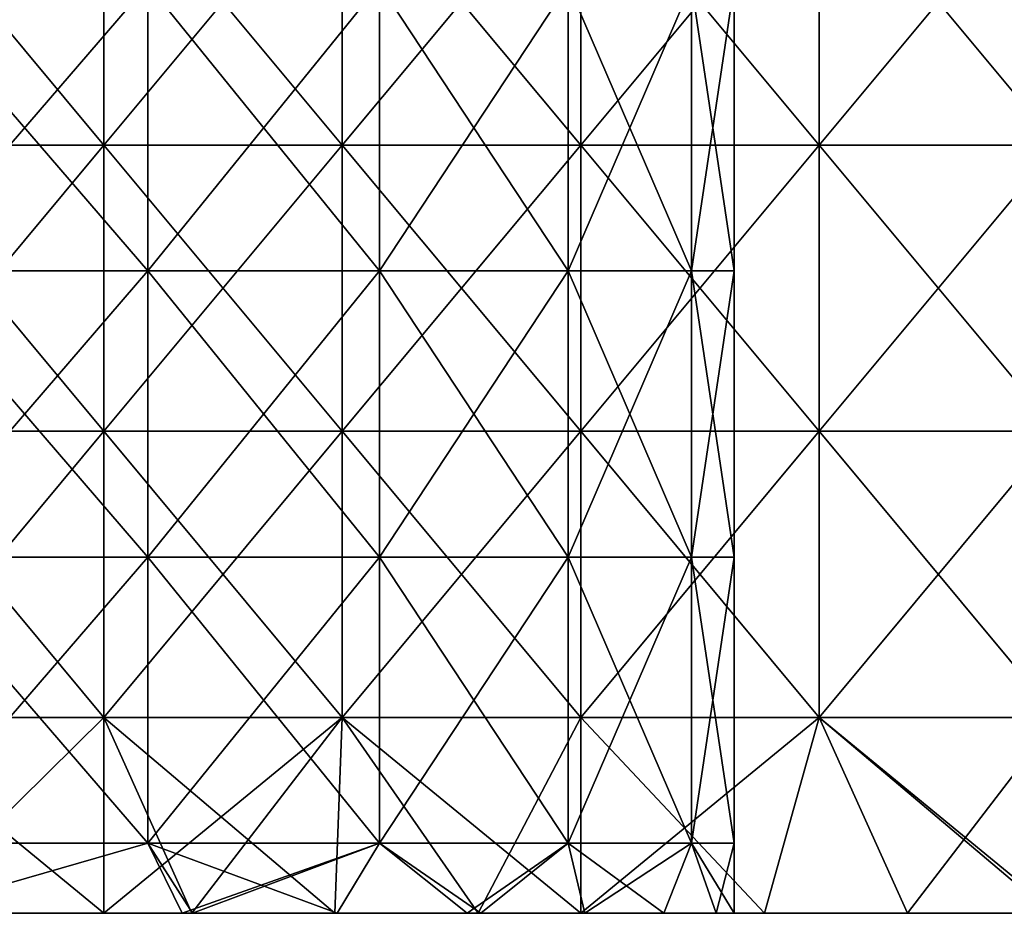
# Model space of a CAD drawing. Header units: inches. Extents: x -4.75 to 4.5, y 0 to 1.88.
# Tile 5 of 256: x -4.25 to -3.98, y 0.75 to 1. Entities that reach past the tile are written whole.
import ezdxf

# ---------------------------------------------------------------- set-up
doc = ezdxf.new("R2010")
doc.units = ezdxf.units.IN
doc.header["$LTSCALE"] = 101.851852
doc.header["$MEASUREMENT"] = 0
for name, color, linetype in [('100', 7, 'CONTINUOUS'), ('102', 7, 'CONTINUOUS'), ('103', 7, 'CONTINUOUS'), ('97', 7, 'CONTINUOUS'), ('98', 7, 'CONTINUOUS')]:
    doc.layers.add(name, color=color, linetype=linetype)

msp = doc.modelspace()

# ---------------------------------------------------------------- linework, layer by layer
at = {"layer": '100', "color": 13, "linetype": 'Continuous', "true_color": 0xd67263}
for points in [[(-4.29443, 1.045, -0.64583), (-4.22777, 1.045, -0.68546), (-4.29443, 0.96492, -0.64583), (-4.29443, 1.045, -0.64583)], [(-4.22777, 1.045, -0.68546), (-4.22777, 0.96492, -0.68546), (-4.29443, 0.96492, -0.64583), (-4.22777, 1.045, -0.68546)], [(-4.22777, 1.045, -0.68546), (-4.16111, 1.045, -0.72509), (-4.22777, 0.96492, -0.68546), (-4.22777, 1.045, -0.68546)], [(-4.16111, 1.045, -0.72509), (-4.16111, 0.96492, -0.72509), (-4.22777, 0.96492, -0.68546), (-4.16111, 1.045, -0.72509)], [(-4.16111, 1.045, -0.72509), (-4.09444, 1.045, -0.76472), (-4.16111, 0.96492, -0.72509), (-4.16111, 1.045, -0.72509)], [(-4.09444, 1.045, -0.76472), (-4.09444, 0.96492, -0.76472), (-4.16111, 0.96492, -0.72509), (-4.09444, 1.045, -0.76472)], [(-4.09444, 1.045, -0.76472), (-4.02778, 1.045, -0.80435), (-4.09444, 0.96492, -0.76472), (-4.09444, 1.045, -0.76472)], [(-4.02778, 1.045, -0.80435), (-4.02778, 0.96492, -0.80435), (-4.09444, 0.96492, -0.76472), (-4.02778, 1.045, -0.80435)], [(-4.02778, 1.045, -0.80435), (-3.96112, 1.045, -0.84398), (-4.02778, 0.96492, -0.80435), (-4.02778, 1.045, -0.80435)], [(-3.96112, 1.045, -0.84398), (-3.96112, 0.96492, -0.84398), (-4.02778, 0.96492, -0.80435), (-3.96112, 1.045, -0.84398)], [(-4.22777, 0.88484, -0.68546), (-4.29443, 0.88484, -0.64583), (-4.22777, 0.96492, -0.68546), (-4.22777, 0.88484, -0.68546)], [(-4.22777, 0.96492, -0.68546), (-4.29443, 0.88484, -0.64583), (-4.29443, 0.96492, -0.64583), (-4.22777, 0.96492, -0.68546)], [(-4.16111, 0.88484, -0.72509), (-4.22777, 0.88484, -0.68546), (-4.16111, 0.96492, -0.72509), (-4.16111, 0.88484, -0.72509)], [(-4.16111, 0.96492, -0.72509), (-4.22777, 0.88484, -0.68546), (-4.22777, 0.96492, -0.68546), (-4.16111, 0.96492, -0.72509)], [(-4.09444, 0.88484, -0.76472), (-4.16111, 0.88484, -0.72509), (-4.09444, 0.96492, -0.76472), (-4.09444, 0.88484, -0.76472)], [(-4.09444, 0.96492, -0.76472), (-4.16111, 0.88484, -0.72509), (-4.16111, 0.96492, -0.72509), (-4.09444, 0.96492, -0.76472)], [(-4.02778, 0.88484, -0.80435), (-4.09444, 0.88484, -0.76472), (-4.02778, 0.96492, -0.80435), (-4.02778, 0.88484, -0.80435)], [(-4.02778, 0.96492, -0.80435), (-4.09444, 0.88484, -0.76472), (-4.09444, 0.96492, -0.76472), (-4.02778, 0.96492, -0.80435)], [(-3.96112, 0.88484, -0.84398), (-4.02778, 0.88484, -0.80435), (-3.96112, 0.96492, -0.84398), (-3.96112, 0.88484, -0.84398)], [(-3.96112, 0.96492, -0.84398), (-4.02778, 0.88484, -0.80435), (-4.02778, 0.96492, -0.80435), (-3.96112, 0.96492, -0.84398)], [(-4.22777, 0.80476, -0.68546), (-4.29443, 0.80476, -0.64583), (-4.22777, 0.88484, -0.68546), (-4.22777, 0.80476, -0.68546)], [(-4.22777, 0.88484, -0.68546), (-4.29443, 0.80476, -0.64583), (-4.29443, 0.88484, -0.64583), (-4.22777, 0.88484, -0.68546)], [(-4.16111, 0.80476, -0.72509), (-4.22777, 0.80476, -0.68546), (-4.16111, 0.88484, -0.72509), (-4.16111, 0.80476, -0.72509)], [(-4.16111, 0.88484, -0.72509), (-4.22777, 0.80476, -0.68546), (-4.22777, 0.88484, -0.68546), (-4.16111, 0.88484, -0.72509)], [(-4.09444, 0.80476, -0.76472), (-4.16111, 0.80476, -0.72509), (-4.09444, 0.88484, -0.76472), (-4.09444, 0.80476, -0.76472)], [(-4.09444, 0.88484, -0.76472), (-4.16111, 0.80476, -0.72509), (-4.16111, 0.88484, -0.72509), (-4.09444, 0.88484, -0.76472)], [(-4.02778, 0.80476, -0.80435), (-4.09444, 0.80476, -0.76472), (-4.02778, 0.88484, -0.80435), (-4.02778, 0.80476, -0.80435)], [(-4.02778, 0.88484, -0.80435), (-4.09444, 0.80476, -0.76472), (-4.09444, 0.88484, -0.76472), (-4.02778, 0.88484, -0.80435)], [(-3.96112, 0.80476, -0.84398), (-4.02778, 0.80476, -0.80435), (-3.96112, 0.88484, -0.84398), (-3.96112, 0.80476, -0.84398)], [(-3.96112, 0.88484, -0.84398), (-4.02778, 0.80476, -0.80435), (-4.02778, 0.88484, -0.80435), (-3.96112, 0.88484, -0.84398)], [(-4.22777, 0.80476, -0.68546), (-4.28329, 0.75, -0.65246), (-4.29443, 0.80476, -0.64583), (-4.22777, 0.80476, -0.68546)], [(-4.22777, 0.75, -0.68546), (-4.28329, 0.75, -0.65246), (-4.22777, 0.80476, -0.68546), (-4.22777, 0.75, -0.68546)], [(-4.20321, 0.75, -0.70006), (-4.22777, 0.75, -0.68546), (-4.16111, 0.80476, -0.72509), (-4.20321, 0.75, -0.70006)], [(-4.16111, 0.80476, -0.72509), (-4.22777, 0.75, -0.68546), (-4.22777, 0.80476, -0.68546), (-4.16111, 0.80476, -0.72509)], [(-4.16317, 0.75, -0.72387), (-4.20321, 0.75, -0.70006), (-4.16111, 0.80476, -0.72509), (-4.16317, 0.75, -0.72387)], [(-4.12313, 0.75, -0.74767), (-4.16317, 0.75, -0.72387), (-4.16111, 0.80476, -0.72509), (-4.12313, 0.75, -0.74767)], [(-4.09444, 0.80476, -0.76472), (-4.12313, 0.75, -0.74767), (-4.16111, 0.80476, -0.72509), (-4.09444, 0.80476, -0.76472)], [(-4.09444, 0.75, -0.76472), (-4.12313, 0.75, -0.74767), (-4.09444, 0.80476, -0.76472), (-4.09444, 0.75, -0.76472)], [(-4.04305, 0.75, -0.79528), (-4.09444, 0.75, -0.76472), (-4.02778, 0.80476, -0.80435), (-4.04305, 0.75, -0.79528)], [(-4.02778, 0.80476, -0.80435), (-4.09444, 0.75, -0.76472), (-4.09444, 0.80476, -0.76472), (-4.02778, 0.80476, -0.80435)], [(-4.00301, 0.75, -0.81908), (-4.04305, 0.75, -0.79528), (-4.02778, 0.80476, -0.80435), (-4.00301, 0.75, -0.81908)], [(-3.96112, 0.80476, -0.84398), (-4.00301, 0.75, -0.81908), (-4.02778, 0.80476, -0.80435), (-3.96112, 0.80476, -0.84398)], [(-3.96297, 0.75, -0.84288), (-4.00301, 0.75, -0.81908), (-3.96112, 0.80476, -0.84398), (-3.96297, 0.75, -0.84288)]]:
    msp.add_3dface(points, dxfattribs=at)
at = {"layer": '102', "color": 13, "linetype": 'Continuous', "true_color": 0xd67263}
for points in [[(-4.28447, 0.92976, -0.19548), (-4.21553, 0.92976, -0.19548), (-4.28447, 1.00984, -0.19548), (-4.28447, 0.92976, -0.19548)], [(-4.28447, 1.00984, -0.19548), (-4.21553, 0.92976, -0.19548), (-4.21553, 1.00984, -0.19548), (-4.28447, 1.00984, -0.19548)], [(-4.21553, 0.92976, -0.19548), (-4.15075, 0.92976, -0.17191), (-4.21553, 1.00984, -0.19548), (-4.21553, 0.92976, -0.19548)], [(-4.21553, 1.00984, -0.19548), (-4.15075, 0.92976, -0.17191), (-4.15075, 1.00984, -0.17191), (-4.21553, 1.00984, -0.19548)], [(-4.15075, 0.92976, -0.17191), (-4.09794, 0.92976, -0.12759), (-4.15075, 1.00984, -0.17191), (-4.15075, 0.92976, -0.17191)], [(-4.15075, 1.00984, -0.17191), (-4.09794, 0.92976, -0.12759), (-4.09794, 1.00984, -0.12759), (-4.15075, 1.00984, -0.17191)], [(-4.09794, 0.92976, -0.12759), (-4.06347, 0.92976, -0.06789), (-4.09794, 1.00984, -0.12759), (-4.09794, 0.92976, -0.12759)], [(-4.09794, 1.00984, -0.12759), (-4.06347, 0.92976, -0.06789), (-4.06347, 1.00984, -0.06789), (-4.09794, 1.00984, -0.12759)], [(-4.06347, 0.92976, -0.06789), (-4.0515, 0.92976), (-4.06347, 1.00984, -0.06789), (-4.06347, 0.92976, -0.06789)], [(-4.0515, 0.92976), (-4.0515, 1.00984), (-4.06347, 1.00984, -0.06789), (-4.0515, 0.92976)], [(-4.28447, 0.84968, -0.19548), (-4.21553, 0.84968, -0.19548), (-4.28447, 0.92976, -0.19548), (-4.28447, 0.84968, -0.19548)], [(-4.28447, 0.92976, -0.19548), (-4.21553, 0.84968, -0.19548), (-4.21553, 0.92976, -0.19548), (-4.28447, 0.92976, -0.19548)], [(-4.21553, 0.84968, -0.19548), (-4.15075, 0.84968, -0.17191), (-4.21553, 0.92976, -0.19548), (-4.21553, 0.84968, -0.19548)], [(-4.21553, 0.92976, -0.19548), (-4.15075, 0.84968, -0.17191), (-4.15075, 0.92976, -0.17191), (-4.21553, 0.92976, -0.19548)], [(-4.15075, 0.84968, -0.17191), (-4.09794, 0.84968, -0.12759), (-4.15075, 0.92976, -0.17191), (-4.15075, 0.84968, -0.17191)], [(-4.15075, 0.92976, -0.17191), (-4.09794, 0.84968, -0.12759), (-4.09794, 0.92976, -0.12759), (-4.15075, 0.92976, -0.17191)], [(-4.09794, 0.84968, -0.12759), (-4.06347, 0.84968, -0.06789), (-4.09794, 0.92976, -0.12759), (-4.09794, 0.84968, -0.12759)], [(-4.09794, 0.92976, -0.12759), (-4.06347, 0.84968, -0.06789), (-4.06347, 0.92976, -0.06789), (-4.09794, 0.92976, -0.12759)], [(-4.06347, 0.84968, -0.06789), (-4.0515, 0.84968), (-4.06347, 0.92976, -0.06789), (-4.06347, 0.84968, -0.06789)], [(-4.0515, 0.84968), (-4.0515, 0.92976), (-4.06347, 0.92976, -0.06789), (-4.0515, 0.84968)], [(-4.28447, 0.7696, -0.19548), (-4.21553, 0.7696, -0.19548), (-4.28447, 0.84968, -0.19548), (-4.28447, 0.7696, -0.19548)], [(-4.28447, 0.84968, -0.19548), (-4.21553, 0.7696, -0.19548), (-4.21553, 0.84968, -0.19548), (-4.28447, 0.84968, -0.19548)], [(-4.21553, 0.7696, -0.19548), (-4.15075, 0.7696, -0.17191), (-4.21553, 0.84968, -0.19548), (-4.21553, 0.7696, -0.19548)], [(-4.21553, 0.84968, -0.19548), (-4.15075, 0.7696, -0.17191), (-4.15075, 0.84968, -0.17191), (-4.21553, 0.84968, -0.19548)], [(-4.15075, 0.7696, -0.17191), (-4.09794, 0.7696, -0.12759), (-4.15075, 0.84968, -0.17191), (-4.15075, 0.7696, -0.17191)], [(-4.15075, 0.84968, -0.17191), (-4.09794, 0.7696, -0.12759), (-4.09794, 0.84968, -0.12759), (-4.15075, 0.84968, -0.17191)], [(-4.09794, 0.7696, -0.12759), (-4.06347, 0.7696, -0.06789), (-4.09794, 0.84968, -0.12759), (-4.09794, 0.7696, -0.12759)], [(-4.09794, 0.84968, -0.12759), (-4.06347, 0.7696, -0.06789), (-4.06347, 0.84968, -0.06789), (-4.09794, 0.84968, -0.12759)], [(-4.06347, 0.7696, -0.06789), (-4.0515, 0.7696), (-4.06347, 0.84968, -0.06789), (-4.06347, 0.7696, -0.06789)], [(-4.0515, 0.7696), (-4.0515, 0.84968), (-4.06347, 0.84968, -0.06789), (-4.0515, 0.7696)], [(-4.28447, 0.7696, -0.19548), (-4.28341, 0.75, -0.19566), (-4.21553, 0.7696, -0.19548), (-4.28447, 0.7696, -0.19548)], [(-4.28341, 0.75, -0.19566), (-4.2059, 0.75, -0.19352), (-4.21553, 0.7696, -0.19548), (-4.28341, 0.75, -0.19566)], [(-4.2059, 0.75, -0.19352), (-4.20296, 0.75, -0.19282), (-4.21553, 0.7696, -0.19548), (-4.2059, 0.75, -0.19352)], [(-4.20296, 0.75, -0.19282), (-4.16257, 0.75, -0.1782), (-4.21553, 0.7696, -0.19548), (-4.20296, 0.75, -0.19282)], [(-4.21553, 0.7696, -0.19548), (-4.16257, 0.75, -0.1782), (-4.15075, 0.7696, -0.17191), (-4.21553, 0.7696, -0.19548)], [(-4.16257, 0.75, -0.1782), (-4.12619, 0.75, -0.15515), (-4.15075, 0.7696, -0.17191), (-4.16257, 0.75, -0.1782)], [(-4.12619, 0.75, -0.15515), (-4.12237, 0.75, -0.15203), (-4.15075, 0.7696, -0.17191), (-4.12619, 0.75, -0.15515)], [(-4.15075, 0.7696, -0.17191), (-4.12237, 0.75, -0.15203), (-4.09794, 0.7696, -0.12759), (-4.15075, 0.7696, -0.17191)], [(-4.12237, 0.75, -0.15203), (-4.09325, 0.75, -0.12175), (-4.09794, 0.7696, -0.12759), (-4.12237, 0.75, -0.15203)], [(-4.09325, 0.75, -0.12175), (-4.0712, 0.75, -0.08614), (-4.09794, 0.7696, -0.12759), (-4.09325, 0.75, -0.12175)], [(-4.09794, 0.7696, -0.12759), (-4.0712, 0.75, -0.08614), (-4.06347, 0.7696, -0.06789), (-4.09794, 0.7696, -0.12759)], [(-4.0712, 0.75, -0.08614), (-4.05652, 0.75, -0.04432), (-4.06347, 0.7696, -0.06789), (-4.0712, 0.75, -0.08614)], [(-4.05652, 0.75, -0.04432), (-4.0515, 0.75), (-4.06347, 0.7696, -0.06789), (-4.05652, 0.75, -0.04432)], [(-4.06347, 0.7696, -0.06789), (-4.0515, 0.75), (-4.0515, 0.7696), (-4.06347, 0.7696, -0.06789)]]:
    msp.add_3dface(points, dxfattribs=at)
at = {"layer": '103', "color": 13, "linetype": 'Continuous', "true_color": 0xd67263}
for points in [[(-4.21553, 0.92976, 0.19548), (-4.28447, 0.92976, 0.19548), (-4.21553, 1.00984, 0.19548), (-4.21553, 0.92976, 0.19548)], [(-4.21553, 1.00984, 0.19548), (-4.28447, 0.92976, 0.19548), (-4.28447, 1.00984, 0.19548), (-4.21553, 1.00984, 0.19548)], [(-4.15075, 0.92976, 0.17191), (-4.21553, 0.92976, 0.19548), (-4.15075, 1.00984, 0.17191), (-4.15075, 0.92976, 0.17191)], [(-4.15075, 1.00984, 0.17191), (-4.21553, 0.92976, 0.19548), (-4.21553, 1.00984, 0.19548), (-4.15075, 1.00984, 0.17191)], [(-4.09794, 0.92976, 0.12759), (-4.15075, 0.92976, 0.17191), (-4.09794, 1.00984, 0.12759), (-4.09794, 0.92976, 0.12759)], [(-4.09794, 1.00984, 0.12759), (-4.15075, 0.92976, 0.17191), (-4.15075, 1.00984, 0.17191), (-4.09794, 1.00984, 0.12759)], [(-4.06347, 0.92976, 0.06789), (-4.09794, 0.92976, 0.12759), (-4.06347, 1.00984, 0.06789), (-4.06347, 0.92976, 0.06789)], [(-4.06347, 1.00984, 0.06789), (-4.09794, 0.92976, 0.12759), (-4.09794, 1.00984, 0.12759), (-4.06347, 1.00984, 0.06789)], [(-4.0515, 1.00984), (-4.0515, 0.92976), (-4.06347, 0.92976, 0.06789), (-4.0515, 1.00984)], [(-4.0515, 1.00984), (-4.06347, 0.92976, 0.06789), (-4.06347, 1.00984, 0.06789), (-4.0515, 1.00984)], [(-4.21553, 0.84968, 0.19548), (-4.28447, 0.84968, 0.19548), (-4.21553, 0.92976, 0.19548), (-4.21553, 0.84968, 0.19548)], [(-4.21553, 0.92976, 0.19548), (-4.28447, 0.84968, 0.19548), (-4.28447, 0.92976, 0.19548), (-4.21553, 0.92976, 0.19548)], [(-4.15075, 0.84968, 0.17191), (-4.21553, 0.84968, 0.19548), (-4.15075, 0.92976, 0.17191), (-4.15075, 0.84968, 0.17191)], [(-4.15075, 0.92976, 0.17191), (-4.21553, 0.84968, 0.19548), (-4.21553, 0.92976, 0.19548), (-4.15075, 0.92976, 0.17191)], [(-4.09794, 0.84968, 0.12759), (-4.15075, 0.84968, 0.17191), (-4.09794, 0.92976, 0.12759), (-4.09794, 0.84968, 0.12759)], [(-4.09794, 0.92976, 0.12759), (-4.15075, 0.84968, 0.17191), (-4.15075, 0.92976, 0.17191), (-4.09794, 0.92976, 0.12759)], [(-4.06347, 0.84968, 0.06789), (-4.09794, 0.84968, 0.12759), (-4.06347, 0.92976, 0.06789), (-4.06347, 0.84968, 0.06789)], [(-4.06347, 0.92976, 0.06789), (-4.09794, 0.84968, 0.12759), (-4.09794, 0.92976, 0.12759), (-4.06347, 0.92976, 0.06789)], [(-4.0515, 0.92976), (-4.0515, 0.84968), (-4.06347, 0.84968, 0.06789), (-4.0515, 0.92976)], [(-4.0515, 0.92976), (-4.06347, 0.84968, 0.06789), (-4.06347, 0.92976, 0.06789), (-4.0515, 0.92976)], [(-4.21553, 0.7696, 0.19548), (-4.28447, 0.7696, 0.19548), (-4.21553, 0.84968, 0.19548), (-4.21553, 0.7696, 0.19548)], [(-4.21553, 0.84968, 0.19548), (-4.28447, 0.7696, 0.19548), (-4.28447, 0.84968, 0.19548), (-4.21553, 0.84968, 0.19548)], [(-4.15075, 0.7696, 0.17191), (-4.21553, 0.7696, 0.19548), (-4.15075, 0.84968, 0.17191), (-4.15075, 0.7696, 0.17191)], [(-4.15075, 0.84968, 0.17191), (-4.21553, 0.7696, 0.19548), (-4.21553, 0.84968, 0.19548), (-4.15075, 0.84968, 0.17191)], [(-4.09794, 0.7696, 0.12759), (-4.15075, 0.7696, 0.17191), (-4.09794, 0.84968, 0.12759), (-4.09794, 0.7696, 0.12759)], [(-4.09794, 0.84968, 0.12759), (-4.15075, 0.7696, 0.17191), (-4.15075, 0.84968, 0.17191), (-4.09794, 0.84968, 0.12759)], [(-4.06347, 0.7696, 0.06789), (-4.09794, 0.7696, 0.12759), (-4.06347, 0.84968, 0.06789), (-4.06347, 0.7696, 0.06789)], [(-4.06347, 0.84968, 0.06789), (-4.09794, 0.7696, 0.12759), (-4.09794, 0.84968, 0.12759), (-4.06347, 0.84968, 0.06789)], [(-4.0515, 0.84968), (-4.0515, 0.7696), (-4.06347, 0.7696, 0.06789), (-4.0515, 0.84968)], [(-4.0515, 0.84968), (-4.06347, 0.7696, 0.06789), (-4.06347, 0.84968, 0.06789), (-4.0515, 0.84968)], [(-4.21553, 0.7696, 0.19548), (-4.28341, 0.75, 0.19566), (-4.28447, 0.7696, 0.19548), (-4.21553, 0.7696, 0.19548)], [(-4.2059, 0.75, 0.19352), (-4.28341, 0.75, 0.19566), (-4.21553, 0.7696, 0.19548), (-4.2059, 0.75, 0.19352)], [(-4.15075, 0.7696, 0.17191), (-4.2059, 0.75, 0.19352), (-4.21553, 0.7696, 0.19548), (-4.15075, 0.7696, 0.17191)], [(-4.20296, 0.75, 0.19282), (-4.2059, 0.75, 0.19352), (-4.15075, 0.7696, 0.17191), (-4.20296, 0.75, 0.19282)], [(-4.16257, 0.75, 0.1782), (-4.20296, 0.75, 0.19282), (-4.15075, 0.7696, 0.17191), (-4.16257, 0.75, 0.1782)], [(-4.12619, 0.75, 0.15515), (-4.16257, 0.75, 0.1782), (-4.15075, 0.7696, 0.17191), (-4.12619, 0.75, 0.15515)], [(-4.09794, 0.7696, 0.12759), (-4.12619, 0.75, 0.15515), (-4.15075, 0.7696, 0.17191), (-4.09794, 0.7696, 0.12759)], [(-4.12237, 0.75, 0.15203), (-4.12619, 0.75, 0.15515), (-4.09794, 0.7696, 0.12759), (-4.12237, 0.75, 0.15203)], [(-4.09325, 0.75, 0.12175), (-4.12237, 0.75, 0.15203), (-4.09794, 0.7696, 0.12759), (-4.09325, 0.75, 0.12175)], [(-4.06347, 0.7696, 0.06789), (-4.09325, 0.75, 0.12175), (-4.09794, 0.7696, 0.12759), (-4.06347, 0.7696, 0.06789)], [(-4.0712, 0.75, 0.08614), (-4.09325, 0.75, 0.12175), (-4.06347, 0.7696, 0.06789), (-4.0712, 0.75, 0.08614)], [(-4.05652, 0.75, 0.04432), (-4.0712, 0.75, 0.08614), (-4.06347, 0.7696, 0.06789), (-4.05652, 0.75, 0.04432)], [(-4.0515, 0.7696), (-4.05652, 0.75, 0.04432), (-4.06347, 0.7696, 0.06789), (-4.0515, 0.7696)], [(-4.0515, 0.75), (-4.05652, 0.75, 0.04432), (-4.0515, 0.7696), (-4.0515, 0.75)]]:
    msp.add_3dface(points, dxfattribs=at)
at = {"layer": '97', "color": 13, "linetype": 'Continuous', "true_color": 0xd67263}
for points in [[(-4.28341, 0.75, -0.19566), (-4.28329, 0.75, -0.27001), (-4.2059, 0.75, -0.19352), (-4.28341, 0.75, -0.19566)], [(-4.2059, 0.75, 0.19352), (-4.20321, 0.75, 0.26477), (-4.28341, 0.75, 0.19566), (-4.2059, 0.75, 0.19352)], [(-4.28341, 0.75, 0.19566), (-4.20321, 0.75, 0.26477), (-4.28329, 0.75, 0.27001), (-4.28341, 0.75, 0.19566)], [(-4.28329, 0.75, -0.27001), (-4.28329, 0.75, -0.3465), (-4.20321, 0.75, -0.33732), (-4.28329, 0.75, -0.27001)], [(-4.2059, 0.75, -0.19352), (-4.28329, 0.75, -0.27001), (-4.20321, 0.75, -0.26477), (-4.2059, 0.75, -0.19352)], [(-4.20321, 0.75, -0.26477), (-4.28329, 0.75, -0.27001), (-4.20321, 0.75, -0.33732), (-4.20321, 0.75, -0.26477)], [(-4.28329, 0.75, -0.3465), (-4.28329, 0.75, -0.42299), (-4.20321, 0.75, -0.40987), (-4.28329, 0.75, -0.3465)], [(-4.20321, 0.75, -0.33732), (-4.28329, 0.75, -0.3465), (-4.20321, 0.75, -0.40987), (-4.20321, 0.75, -0.33732)], [(-4.28329, 0.75, -0.42299), (-4.28329, 0.75, -0.49948), (-4.20321, 0.75, -0.48242), (-4.28329, 0.75, -0.42299)], [(-4.20321, 0.75, -0.40987), (-4.28329, 0.75, -0.42299), (-4.20321, 0.75, -0.48242), (-4.20321, 0.75, -0.40987)], [(-4.28329, 0.75, -0.49948), (-4.28329, 0.75, -0.57597), (-4.20321, 0.75, -0.55496), (-4.28329, 0.75, -0.49948)], [(-4.20321, 0.75, -0.48242), (-4.28329, 0.75, -0.49948), (-4.20321, 0.75, -0.55496), (-4.20321, 0.75, -0.48242)], [(-4.28329, 0.75, -0.57597), (-4.28329, 0.75, -0.65246), (-4.20321, 0.75, -0.62751), (-4.28329, 0.75, -0.57597)], [(-4.20321, 0.75, -0.55496), (-4.28329, 0.75, -0.57597), (-4.20321, 0.75, -0.62751), (-4.20321, 0.75, -0.55496)], [(-4.20321, 0.75, -0.62751), (-4.28329, 0.75, -0.65246), (-4.22777, 0.75, -0.68546), (-4.20321, 0.75, -0.62751)], [(-4.20321, 0.75, 0.26477), (-4.20321, 0.75, 0.33732), (-4.28329, 0.75, 0.27001), (-4.20321, 0.75, 0.26477)], [(-4.20321, 0.75, 0.33732), (-4.20321, 0.75, 0.40987), (-4.28329, 0.75, 0.3465), (-4.20321, 0.75, 0.33732)], [(-4.28329, 0.75, 0.27001), (-4.20321, 0.75, 0.33732), (-4.28329, 0.75, 0.3465), (-4.28329, 0.75, 0.27001)], [(-4.20321, 0.75, 0.40987), (-4.20321, 0.75, 0.48242), (-4.28329, 0.75, 0.42299), (-4.20321, 0.75, 0.40987)], [(-4.28329, 0.75, 0.3465), (-4.20321, 0.75, 0.40987), (-4.28329, 0.75, 0.42299), (-4.28329, 0.75, 0.3465)], [(-4.20321, 0.75, 0.48242), (-4.20321, 0.75, 0.55496), (-4.28329, 0.75, 0.49948), (-4.20321, 0.75, 0.48242)], [(-4.28329, 0.75, 0.42299), (-4.20321, 0.75, 0.48242), (-4.28329, 0.75, 0.49948), (-4.28329, 0.75, 0.42299)], [(-4.20321, 0.75, 0.55496), (-4.20321, 0.75, 0.62751), (-4.28329, 0.75, 0.57597), (-4.20321, 0.75, 0.55496)], [(-4.28329, 0.75, 0.49948), (-4.20321, 0.75, 0.55496), (-4.28329, 0.75, 0.57597), (-4.28329, 0.75, 0.49948)], [(-4.28329, 0.75, 0.57597), (-4.20321, 0.75, 0.62751), (-4.28329, 0.75, 0.65246), (-4.28329, 0.75, 0.57597)], [(-4.28329, 0.75, 0.65246), (-4.20321, 0.75, 0.62751), (-4.22777, 0.75, 0.68546), (-4.28329, 0.75, 0.65246)], [(-4.20321, 0.75, -0.70006), (-4.20321, 0.75, -0.62751), (-4.22777, 0.75, -0.68546), (-4.20321, 0.75, -0.70006)], [(-4.20321, 0.75, 0.62751), (-4.20321, 0.75, 0.70006), (-4.22777, 0.75, 0.68546), (-4.20321, 0.75, 0.62751)], [(-4.20296, 0.75, -0.19282), (-4.2059, 0.75, -0.19352), (-4.20321, 0.75, -0.26477), (-4.20296, 0.75, -0.19282)], [(-4.20296, 0.75, 0.19282), (-4.20321, 0.75, 0.26477), (-4.2059, 0.75, 0.19352), (-4.20296, 0.75, 0.19282)], [(-4.20296, 0.75, -0.19282), (-4.20321, 0.75, -0.26477), (-4.12313, 0.75, -0.22585), (-4.20296, 0.75, -0.19282)], [(-4.20321, 0.75, -0.26477), (-4.20321, 0.75, -0.33732), (-4.12313, 0.75, -0.30039), (-4.20321, 0.75, -0.26477)], [(-4.12313, 0.75, -0.22585), (-4.20321, 0.75, -0.26477), (-4.12313, 0.75, -0.30039), (-4.12313, 0.75, -0.22585)], [(-4.20321, 0.75, -0.33732), (-4.20321, 0.75, -0.40987), (-4.12313, 0.75, -0.37494), (-4.20321, 0.75, -0.33732)], [(-4.12313, 0.75, -0.30039), (-4.20321, 0.75, -0.33732), (-4.12313, 0.75, -0.37494), (-4.12313, 0.75, -0.30039)], [(-4.20321, 0.75, -0.40987), (-4.20321, 0.75, -0.48242), (-4.12313, 0.75, -0.44949), (-4.20321, 0.75, -0.40987)], [(-4.12313, 0.75, -0.37494), (-4.20321, 0.75, -0.40987), (-4.12313, 0.75, -0.44949), (-4.12313, 0.75, -0.37494)], [(-4.20321, 0.75, -0.48242), (-4.20321, 0.75, -0.55496), (-4.12313, 0.75, -0.52403), (-4.20321, 0.75, -0.48242)], [(-4.12313, 0.75, -0.44949), (-4.20321, 0.75, -0.48242), (-4.12313, 0.75, -0.52403), (-4.12313, 0.75, -0.44949)], [(-4.20321, 0.75, -0.55496), (-4.20321, 0.75, -0.62751), (-4.12313, 0.75, -0.59858), (-4.20321, 0.75, -0.55496)], [(-4.12313, 0.75, -0.52403), (-4.20321, 0.75, -0.55496), (-4.12313, 0.75, -0.59858), (-4.12313, 0.75, -0.52403)], [(-4.20321, 0.75, -0.62751), (-4.20321, 0.75, -0.70006), (-4.12313, 0.75, -0.67312), (-4.20321, 0.75, -0.62751)], [(-4.12313, 0.75, -0.59858), (-4.20321, 0.75, -0.62751), (-4.12313, 0.75, -0.67312), (-4.12313, 0.75, -0.59858)], [(-4.12313, 0.75, -0.67312), (-4.20321, 0.75, -0.70006), (-4.16317, 0.75, -0.72387), (-4.12313, 0.75, -0.67312)], [(-4.12313, 0.75, 0.22585), (-4.12313, 0.75, 0.30039), (-4.20321, 0.75, 0.26477), (-4.12313, 0.75, 0.22585)], [(-4.20296, 0.75, 0.19282), (-4.12313, 0.75, 0.22585), (-4.20321, 0.75, 0.26477), (-4.20296, 0.75, 0.19282)], [(-4.12313, 0.75, 0.30039), (-4.12313, 0.75, 0.37494), (-4.20321, 0.75, 0.33732), (-4.12313, 0.75, 0.30039)], [(-4.20321, 0.75, 0.26477), (-4.12313, 0.75, 0.30039), (-4.20321, 0.75, 0.33732), (-4.20321, 0.75, 0.26477)], [(-4.12313, 0.75, 0.37494), (-4.12313, 0.75, 0.44949), (-4.20321, 0.75, 0.40987), (-4.12313, 0.75, 0.37494)], [(-4.20321, 0.75, 0.33732), (-4.12313, 0.75, 0.37494), (-4.20321, 0.75, 0.40987), (-4.20321, 0.75, 0.33732)], [(-4.12313, 0.75, 0.44949), (-4.12313, 0.75, 0.52403), (-4.20321, 0.75, 0.48242), (-4.12313, 0.75, 0.44949)], [(-4.20321, 0.75, 0.40987), (-4.12313, 0.75, 0.44949), (-4.20321, 0.75, 0.48242), (-4.20321, 0.75, 0.40987)], [(-4.12313, 0.75, 0.52403), (-4.12313, 0.75, 0.59858), (-4.20321, 0.75, 0.55496), (-4.12313, 0.75, 0.52403)], [(-4.20321, 0.75, 0.48242), (-4.12313, 0.75, 0.52403), (-4.20321, 0.75, 0.55496), (-4.20321, 0.75, 0.48242)], [(-4.12313, 0.75, 0.59858), (-4.12313, 0.75, 0.67312), (-4.20321, 0.75, 0.62751), (-4.12313, 0.75, 0.59858)], [(-4.20321, 0.75, 0.55496), (-4.12313, 0.75, 0.59858), (-4.20321, 0.75, 0.62751), (-4.20321, 0.75, 0.55496)], [(-4.20321, 0.75, 0.62751), (-4.12313, 0.75, 0.67312), (-4.20321, 0.75, 0.70006), (-4.20321, 0.75, 0.62751)], [(-4.20321, 0.75, 0.70006), (-4.12313, 0.75, 0.67312), (-4.16317, 0.75, 0.72387), (-4.20321, 0.75, 0.70006)], [(-4.16257, 0.75, -0.1782), (-4.20296, 0.75, -0.19282), (-4.12313, 0.75, -0.22585), (-4.16257, 0.75, -0.1782)], [(-4.16257, 0.75, 0.1782), (-4.12313, 0.75, 0.22585), (-4.20296, 0.75, 0.19282), (-4.16257, 0.75, 0.1782)], [(-4.12313, 0.75, -0.74767), (-4.12313, 0.75, -0.67312), (-4.16317, 0.75, -0.72387), (-4.12313, 0.75, -0.74767)], [(-4.12313, 0.75, 0.67312), (-4.12313, 0.75, 0.74767), (-4.16317, 0.75, 0.72387), (-4.12313, 0.75, 0.67312)], [(-4.12619, 0.75, -0.15515), (-4.16257, 0.75, -0.1782), (-4.12313, 0.75, -0.22585), (-4.12619, 0.75, -0.15515)], [(-4.12619, 0.75, 0.15515), (-4.12313, 0.75, 0.22585), (-4.16257, 0.75, 0.1782), (-4.12619, 0.75, 0.15515)], [(-4.12237, 0.75, -0.15203), (-4.12619, 0.75, -0.15515), (-4.12313, 0.75, -0.22585), (-4.12237, 0.75, -0.15203)], [(-4.12237, 0.75, 0.15203), (-4.12313, 0.75, 0.22585), (-4.12619, 0.75, 0.15515), (-4.12237, 0.75, 0.15203)], [(-4.12237, 0.75, -0.15203), (-4.12313, 0.75, -0.22585), (-4.04305, 0.75, -0.15906), (-4.12237, 0.75, -0.15203)], [(-4.12313, 0.75, -0.22585), (-4.12313, 0.75, -0.30039), (-4.04305, 0.75, -0.23858), (-4.12313, 0.75, -0.22585)], [(-4.04305, 0.75, -0.15906), (-4.12313, 0.75, -0.22585), (-4.04305, 0.75, -0.23858), (-4.04305, 0.75, -0.15906)], [(-4.12313, 0.75, -0.30039), (-4.12313, 0.75, -0.37494), (-4.04305, 0.75, -0.31811), (-4.12313, 0.75, -0.30039)], [(-4.04305, 0.75, -0.23858), (-4.12313, 0.75, -0.30039), (-4.04305, 0.75, -0.31811), (-4.04305, 0.75, -0.23858)], [(-4.12313, 0.75, -0.37494), (-4.12313, 0.75, -0.44949), (-4.04305, 0.75, -0.39764), (-4.12313, 0.75, -0.37494)], [(-4.04305, 0.75, -0.31811), (-4.12313, 0.75, -0.37494), (-4.04305, 0.75, -0.39764), (-4.04305, 0.75, -0.31811)], [(-4.12313, 0.75, -0.44949), (-4.12313, 0.75, -0.52403), (-4.04305, 0.75, -0.47717), (-4.12313, 0.75, -0.44949)], [(-4.04305, 0.75, -0.39764), (-4.12313, 0.75, -0.44949), (-4.04305, 0.75, -0.47717), (-4.04305, 0.75, -0.39764)], [(-4.12313, 0.75, -0.52403), (-4.12313, 0.75, -0.59858), (-4.04305, 0.75, -0.55669), (-4.12313, 0.75, -0.52403)], [(-4.04305, 0.75, -0.47717), (-4.12313, 0.75, -0.52403), (-4.04305, 0.75, -0.55669), (-4.04305, 0.75, -0.47717)], [(-4.12313, 0.75, -0.59858), (-4.12313, 0.75, -0.67312), (-4.04305, 0.75, -0.63622), (-4.12313, 0.75, -0.59858)], [(-4.04305, 0.75, -0.55669), (-4.12313, 0.75, -0.59858), (-4.04305, 0.75, -0.63622), (-4.04305, 0.75, -0.55669)], [(-4.12313, 0.75, -0.67312), (-4.12313, 0.75, -0.74767), (-4.04305, 0.75, -0.71575), (-4.12313, 0.75, -0.67312)], [(-4.04305, 0.75, -0.63622), (-4.12313, 0.75, -0.67312), (-4.04305, 0.75, -0.71575), (-4.04305, 0.75, -0.63622)], [(-4.04305, 0.75, -0.71575), (-4.12313, 0.75, -0.74767), (-4.09444, 0.75, -0.76472), (-4.04305, 0.75, -0.71575)], [(-4.12313, 0.75, 0.22585), (-4.12237, 0.75, 0.15203), (-4.04305, 0.75, 0.15906), (-4.12313, 0.75, 0.22585)], [(-4.12313, 0.75, 0.30039), (-4.12313, 0.75, 0.22585), (-4.04305, 0.75, 0.23858), (-4.12313, 0.75, 0.30039)], [(-4.04305, 0.75, 0.23858), (-4.12313, 0.75, 0.22585), (-4.04305, 0.75, 0.15906), (-4.04305, 0.75, 0.23858)], [(-4.12313, 0.75, 0.37494), (-4.12313, 0.75, 0.30039), (-4.04305, 0.75, 0.31811), (-4.12313, 0.75, 0.37494)], [(-4.04305, 0.75, 0.31811), (-4.12313, 0.75, 0.30039), (-4.04305, 0.75, 0.23858), (-4.04305, 0.75, 0.31811)], [(-4.12313, 0.75, 0.44949), (-4.12313, 0.75, 0.37494), (-4.04305, 0.75, 0.39764), (-4.12313, 0.75, 0.44949)], [(-4.04305, 0.75, 0.39764), (-4.12313, 0.75, 0.37494), (-4.04305, 0.75, 0.31811), (-4.04305, 0.75, 0.39764)], [(-4.12313, 0.75, 0.52403), (-4.12313, 0.75, 0.44949), (-4.04305, 0.75, 0.47717), (-4.12313, 0.75, 0.52403)], [(-4.04305, 0.75, 0.47717), (-4.12313, 0.75, 0.44949), (-4.04305, 0.75, 0.39764), (-4.04305, 0.75, 0.47717)], [(-4.12313, 0.75, 0.59858), (-4.12313, 0.75, 0.52403), (-4.04305, 0.75, 0.55669), (-4.12313, 0.75, 0.59858)], [(-4.04305, 0.75, 0.55669), (-4.12313, 0.75, 0.52403), (-4.04305, 0.75, 0.47717), (-4.04305, 0.75, 0.55669)], [(-4.12313, 0.75, 0.67312), (-4.12313, 0.75, 0.59858), (-4.04305, 0.75, 0.63622), (-4.12313, 0.75, 0.67312)], [(-4.04305, 0.75, 0.63622), (-4.12313, 0.75, 0.59858), (-4.04305, 0.75, 0.55669), (-4.04305, 0.75, 0.63622)], [(-4.12313, 0.75, 0.74767), (-4.12313, 0.75, 0.67312), (-4.04305, 0.75, 0.71575), (-4.12313, 0.75, 0.74767)], [(-4.04305, 0.75, 0.71575), (-4.12313, 0.75, 0.67312), (-4.04305, 0.75, 0.63622), (-4.04305, 0.75, 0.71575)], [(-4.09444, 0.75, 0.76472), (-4.12313, 0.75, 0.74767), (-4.04305, 0.75, 0.71575), (-4.09444, 0.75, 0.76472)], [(-4.09325, 0.75, -0.12175), (-4.12237, 0.75, -0.15203), (-4.04305, 0.75, -0.07953), (-4.09325, 0.75, -0.12175)], [(-4.04305, 0.75, -0.07953), (-4.12237, 0.75, -0.15203), (-4.04305, 0.75, -0.15906), (-4.04305, 0.75, -0.07953)], [(-4.12237, 0.75, 0.15203), (-4.09325, 0.75, 0.12175), (-4.04305, 0.75, 0.15906), (-4.12237, 0.75, 0.15203)], [(-4.04305, 0.75, 0.79528), (-4.09444, 0.75, 0.76472), (-4.04305, 0.75, 0.71575), (-4.04305, 0.75, 0.79528)], [(-4.04305, 0.75, -0.79528), (-4.04305, 0.75, -0.71575), (-4.09444, 0.75, -0.76472), (-4.04305, 0.75, -0.79528)], [(-4.0712, 0.75, -0.08614), (-4.09325, 0.75, -0.12175), (-4.04305, 0.75, -0.07953), (-4.0712, 0.75, -0.08614)], [(-4.09325, 0.75, 0.12175), (-4.0712, 0.75, 0.08614), (-4.04305, 0.75, 0.15906), (-4.09325, 0.75, 0.12175)], [(-4.05652, 0.75, -0.04432), (-4.0712, 0.75, -0.08614), (-4.04305, 0.75, -0.07953), (-4.05652, 0.75, -0.04432)], [(-4.0712, 0.75, 0.08614), (-4.05652, 0.75, 0.04432), (-4.04305, 0.75, 0.07953), (-4.0712, 0.75, 0.08614)], [(-4.04305, 0.75, 0.15906), (-4.0712, 0.75, 0.08614), (-4.04305, 0.75, 0.07953), (-4.04305, 0.75, 0.15906)], [(-4.0515, 0.75), (-4.05652, 0.75, -0.04432), (-4.04305, 0.75), (-4.0515, 0.75)], [(-4.04305, 0.75), (-4.05652, 0.75, -0.04432), (-4.04305, 0.75, -0.07953), (-4.04305, 0.75)], [(-4.05652, 0.75, 0.04432), (-4.0515, 0.75), (-4.04305, 0.75, 0.07953), (-4.05652, 0.75, 0.04432)], [(-4.04305, 0.75, 0.07953), (-4.0515, 0.75), (-4.04305, 0.75), (-4.04305, 0.75, 0.07953)], [(-4.04305, 0.75, 0.79528), (-4.04305, 0.75, 0.71575), (-3.96297, 0.75, 0.76626), (-4.04305, 0.75, 0.79528)], [(-4.04305, 0.75, 0.79528), (-3.96297, 0.75, 0.76626), (-4.00301, 0.75, 0.81908), (-4.04305, 0.75, 0.79528)], [(-4.04305, 0.75, 0.71575), (-4.04305, 0.75, 0.63622), (-3.96297, 0.75, 0.68963), (-4.04305, 0.75, 0.71575)], [(-4.04305, 0.75, 0.71575), (-3.96297, 0.75, 0.68963), (-3.96297, 0.75, 0.76626), (-4.04305, 0.75, 0.71575)], [(-4.04305, 0.75, 0.63622), (-4.04305, 0.75, 0.55669), (-3.96297, 0.75, 0.61301), (-4.04305, 0.75, 0.63622)], [(-4.04305, 0.75, 0.63622), (-3.96297, 0.75, 0.61301), (-3.96297, 0.75, 0.68963), (-4.04305, 0.75, 0.63622)], [(-4.04305, 0.75, 0.55669), (-4.04305, 0.75, 0.47717), (-3.96297, 0.75, 0.53638), (-4.04305, 0.75, 0.55669)], [(-4.04305, 0.75, 0.55669), (-3.96297, 0.75, 0.53638), (-3.96297, 0.75, 0.61301), (-4.04305, 0.75, 0.55669)], [(-4.04305, 0.75, 0.47717), (-4.04305, 0.75, 0.39764), (-3.96297, 0.75, 0.45975), (-4.04305, 0.75, 0.47717)], [(-4.04305, 0.75, 0.47717), (-3.96297, 0.75, 0.45975), (-3.96297, 0.75, 0.53638), (-4.04305, 0.75, 0.47717)], [(-4.04305, 0.75, 0.39764), (-4.04305, 0.75, 0.31811), (-3.96297, 0.75, 0.38313), (-4.04305, 0.75, 0.39764)], [(-4.04305, 0.75, 0.39764), (-3.96297, 0.75, 0.38313), (-3.96297, 0.75, 0.45975), (-4.04305, 0.75, 0.39764)], [(-4.04305, 0.75, 0.31811), (-4.04305, 0.75, 0.23858), (-3.96297, 0.75, 0.3065), (-4.04305, 0.75, 0.31811)], [(-4.04305, 0.75, 0.31811), (-3.96297, 0.75, 0.3065), (-3.96297, 0.75, 0.38313), (-4.04305, 0.75, 0.31811)], [(-4.04305, 0.75, 0.23858), (-4.04305, 0.75, 0.15906), (-3.96297, 0.75, 0.22988), (-4.04305, 0.75, 0.23858)], [(-4.04305, 0.75, 0.23858), (-3.96297, 0.75, 0.22988), (-3.96297, 0.75, 0.3065), (-4.04305, 0.75, 0.23858)], [(-4.04305, 0.75, 0.15906), (-4.04305, 0.75, 0.07953), (-3.96297, 0.75, 0.15325), (-4.04305, 0.75, 0.15906)], [(-4.04305, 0.75, 0.15906), (-3.96297, 0.75, 0.15325), (-3.96297, 0.75, 0.22988), (-4.04305, 0.75, 0.15906)], [(-4.04305, 0.75, 0.07953), (-4.04305, 0.75), (-3.96297, 0.75, 0.07663), (-4.04305, 0.75, 0.07953)], [(-4.04305, 0.75, 0.07953), (-3.96297, 0.75, 0.07663), (-3.96297, 0.75, 0.15325), (-4.04305, 0.75, 0.07953)], [(-4.04305, 0.75), (-4.04305, 0.75, -0.07953), (-3.96297, 0.75), (-4.04305, 0.75)], [(-4.04305, 0.75), (-3.96297, 0.75), (-3.96297, 0.75, 0.07663), (-4.04305, 0.75)], [(-4.04305, 0.75, -0.07953), (-4.04305, 0.75, -0.15906), (-3.96297, 0.75, -0.15325), (-4.04305, 0.75, -0.07953)], [(-4.04305, 0.75, -0.07953), (-3.96297, 0.75, -0.15325), (-3.96297, 0.75, -0.07663), (-4.04305, 0.75, -0.07953)], [(-4.04305, 0.75, -0.07953), (-3.96297, 0.75, -0.07663), (-3.96297, 0.75), (-4.04305, 0.75, -0.07953)], [(-4.04305, 0.75, -0.15906), (-4.04305, 0.75, -0.23858), (-3.96297, 0.75, -0.22988), (-4.04305, 0.75, -0.15906)], [(-4.04305, 0.75, -0.15906), (-3.96297, 0.75, -0.22988), (-3.96297, 0.75, -0.15325), (-4.04305, 0.75, -0.15906)], [(-4.04305, 0.75, -0.23858), (-4.04305, 0.75, -0.31811), (-3.96297, 0.75, -0.3065), (-4.04305, 0.75, -0.23858)], [(-4.04305, 0.75, -0.23858), (-3.96297, 0.75, -0.3065), (-3.96297, 0.75, -0.22988), (-4.04305, 0.75, -0.23858)], [(-4.04305, 0.75, -0.31811), (-4.04305, 0.75, -0.39764), (-3.96297, 0.75, -0.38313), (-4.04305, 0.75, -0.31811)], [(-4.04305, 0.75, -0.31811), (-3.96297, 0.75, -0.38313), (-3.96297, 0.75, -0.3065), (-4.04305, 0.75, -0.31811)], [(-4.04305, 0.75, -0.39764), (-4.04305, 0.75, -0.47717), (-3.96297, 0.75, -0.45975), (-4.04305, 0.75, -0.39764)], [(-4.04305, 0.75, -0.39764), (-3.96297, 0.75, -0.45975), (-3.96297, 0.75, -0.38313), (-4.04305, 0.75, -0.39764)], [(-4.04305, 0.75, -0.47717), (-4.04305, 0.75, -0.55669), (-3.96297, 0.75, -0.53638), (-4.04305, 0.75, -0.47717)], [(-4.04305, 0.75, -0.47717), (-3.96297, 0.75, -0.53638), (-3.96297, 0.75, -0.45975), (-4.04305, 0.75, -0.47717)], [(-4.04305, 0.75, -0.55669), (-4.04305, 0.75, -0.63622), (-3.96297, 0.75, -0.61301), (-4.04305, 0.75, -0.55669)], [(-4.04305, 0.75, -0.55669), (-3.96297, 0.75, -0.61301), (-3.96297, 0.75, -0.53638), (-4.04305, 0.75, -0.55669)], [(-4.04305, 0.75, -0.63622), (-4.04305, 0.75, -0.71575), (-3.96297, 0.75, -0.68963), (-4.04305, 0.75, -0.63622)], [(-4.04305, 0.75, -0.63622), (-3.96297, 0.75, -0.68963), (-3.96297, 0.75, -0.61301), (-4.04305, 0.75, -0.63622)], [(-4.04305, 0.75, -0.71575), (-4.04305, 0.75, -0.79528), (-3.96297, 0.75, -0.76626), (-4.04305, 0.75, -0.71575)], [(-4.04305, 0.75, -0.71575), (-3.96297, 0.75, -0.76626), (-3.96297, 0.75, -0.68963), (-4.04305, 0.75, -0.71575)], [(-3.96297, 0.75, -0.76626), (-4.04305, 0.75, -0.79528), (-4.00301, 0.75, -0.81908), (-3.96297, 0.75, -0.76626)], [(-3.96297, 0.75, -0.84288), (-3.96297, 0.75, -0.76626), (-4.00301, 0.75, -0.81908), (-3.96297, 0.75, -0.84288)], [(-3.96297, 0.75, 0.76626), (-3.96297, 0.75, 0.84288), (-4.00301, 0.75, 0.81908), (-3.96297, 0.75, 0.76626)]]:
    msp.add_3dface(points, dxfattribs=at)
at = {"layer": '98', "color": 13, "linetype": 'Continuous', "true_color": 0xd67263}
for points in [[(-4.22777, 1.045, 0.68546), (-4.29443, 1.045, 0.64583), (-4.22777, 0.96492, 0.68546), (-4.22777, 1.045, 0.68546)], [(-4.29443, 1.045, 0.64583), (-4.29443, 0.96492, 0.64583), (-4.22777, 0.96492, 0.68546), (-4.29443, 1.045, 0.64583)], [(-4.16111, 1.045, 0.72509), (-4.22777, 1.045, 0.68546), (-4.16111, 0.96492, 0.72509), (-4.16111, 1.045, 0.72509)], [(-4.22777, 1.045, 0.68546), (-4.22777, 0.96492, 0.68546), (-4.16111, 0.96492, 0.72509), (-4.22777, 1.045, 0.68546)], [(-4.09444, 1.045, 0.76472), (-4.16111, 1.045, 0.72509), (-4.09444, 0.96492, 0.76472), (-4.09444, 1.045, 0.76472)], [(-4.16111, 1.045, 0.72509), (-4.16111, 0.96492, 0.72509), (-4.09444, 0.96492, 0.76472), (-4.16111, 1.045, 0.72509)], [(-4.02778, 1.045, 0.80435), (-4.09444, 1.045, 0.76472), (-4.02778, 0.96492, 0.80435), (-4.02778, 1.045, 0.80435)], [(-4.09444, 1.045, 0.76472), (-4.09444, 0.96492, 0.76472), (-4.02778, 0.96492, 0.80435), (-4.09444, 1.045, 0.76472)], [(-3.96112, 1.045, 0.84398), (-4.02778, 1.045, 0.80435), (-3.96112, 0.96492, 0.84398), (-3.96112, 1.045, 0.84398)], [(-4.02778, 1.045, 0.80435), (-4.02778, 0.96492, 0.80435), (-3.96112, 0.96492, 0.84398), (-4.02778, 1.045, 0.80435)], [(-4.29443, 0.88484, 0.64583), (-4.22777, 0.88484, 0.68546), (-4.29443, 0.96492, 0.64583), (-4.29443, 0.88484, 0.64583)], [(-4.29443, 0.96492, 0.64583), (-4.22777, 0.88484, 0.68546), (-4.22777, 0.96492, 0.68546), (-4.29443, 0.96492, 0.64583)], [(-4.22777, 0.88484, 0.68546), (-4.16111, 0.88484, 0.72509), (-4.22777, 0.96492, 0.68546), (-4.22777, 0.88484, 0.68546)], [(-4.22777, 0.96492, 0.68546), (-4.16111, 0.88484, 0.72509), (-4.16111, 0.96492, 0.72509), (-4.22777, 0.96492, 0.68546)], [(-4.16111, 0.88484, 0.72509), (-4.09444, 0.88484, 0.76472), (-4.16111, 0.96492, 0.72509), (-4.16111, 0.88484, 0.72509)], [(-4.16111, 0.96492, 0.72509), (-4.09444, 0.88484, 0.76472), (-4.09444, 0.96492, 0.76472), (-4.16111, 0.96492, 0.72509)], [(-4.09444, 0.88484, 0.76472), (-4.02778, 0.88484, 0.80435), (-4.09444, 0.96492, 0.76472), (-4.09444, 0.88484, 0.76472)], [(-4.09444, 0.96492, 0.76472), (-4.02778, 0.88484, 0.80435), (-4.02778, 0.96492, 0.80435), (-4.09444, 0.96492, 0.76472)], [(-4.02778, 0.88484, 0.80435), (-3.96112, 0.88484, 0.84398), (-4.02778, 0.96492, 0.80435), (-4.02778, 0.88484, 0.80435)], [(-4.02778, 0.96492, 0.80435), (-3.96112, 0.88484, 0.84398), (-3.96112, 0.96492, 0.84398), (-4.02778, 0.96492, 0.80435)], [(-4.29443, 0.80476, 0.64583), (-4.22777, 0.80476, 0.68546), (-4.29443, 0.88484, 0.64583), (-4.29443, 0.80476, 0.64583)], [(-4.29443, 0.88484, 0.64583), (-4.22777, 0.80476, 0.68546), (-4.22777, 0.88484, 0.68546), (-4.29443, 0.88484, 0.64583)], [(-4.22777, 0.80476, 0.68546), (-4.16111, 0.80476, 0.72509), (-4.22777, 0.88484, 0.68546), (-4.22777, 0.80476, 0.68546)], [(-4.22777, 0.88484, 0.68546), (-4.16111, 0.80476, 0.72509), (-4.16111, 0.88484, 0.72509), (-4.22777, 0.88484, 0.68546)], [(-4.16111, 0.80476, 0.72509), (-4.09444, 0.80476, 0.76472), (-4.16111, 0.88484, 0.72509), (-4.16111, 0.80476, 0.72509)], [(-4.16111, 0.88484, 0.72509), (-4.09444, 0.80476, 0.76472), (-4.09444, 0.88484, 0.76472), (-4.16111, 0.88484, 0.72509)], [(-4.09444, 0.80476, 0.76472), (-4.02778, 0.80476, 0.80435), (-4.09444, 0.88484, 0.76472), (-4.09444, 0.80476, 0.76472)], [(-4.09444, 0.88484, 0.76472), (-4.02778, 0.80476, 0.80435), (-4.02778, 0.88484, 0.80435), (-4.09444, 0.88484, 0.76472)], [(-4.02778, 0.80476, 0.80435), (-3.96112, 0.80476, 0.84398), (-4.02778, 0.88484, 0.80435), (-4.02778, 0.80476, 0.80435)], [(-4.02778, 0.88484, 0.80435), (-3.96112, 0.80476, 0.84398), (-3.96112, 0.88484, 0.84398), (-4.02778, 0.88484, 0.80435)], [(-4.28329, 0.75, 0.65246), (-4.22777, 0.75, 0.68546), (-4.29443, 0.80476, 0.64583), (-4.28329, 0.75, 0.65246)], [(-4.29443, 0.80476, 0.64583), (-4.22777, 0.75, 0.68546), (-4.22777, 0.80476, 0.68546), (-4.29443, 0.80476, 0.64583)], [(-4.20321, 0.75, 0.70006), (-4.16317, 0.75, 0.72387), (-4.22777, 0.80476, 0.68546), (-4.20321, 0.75, 0.70006)], [(-4.22777, 0.75, 0.68546), (-4.20321, 0.75, 0.70006), (-4.22777, 0.80476, 0.68546), (-4.22777, 0.75, 0.68546)], [(-4.22777, 0.80476, 0.68546), (-4.16317, 0.75, 0.72387), (-4.16111, 0.80476, 0.72509), (-4.22777, 0.80476, 0.68546)], [(-4.16317, 0.75, 0.72387), (-4.12313, 0.75, 0.74767), (-4.16111, 0.80476, 0.72509), (-4.16317, 0.75, 0.72387)], [(-4.12313, 0.75, 0.74767), (-4.09444, 0.75, 0.76472), (-4.16111, 0.80476, 0.72509), (-4.12313, 0.75, 0.74767)], [(-4.16111, 0.80476, 0.72509), (-4.09444, 0.75, 0.76472), (-4.09444, 0.80476, 0.76472), (-4.16111, 0.80476, 0.72509)], [(-4.09444, 0.75, 0.76472), (-4.04305, 0.75, 0.79528), (-4.09444, 0.80476, 0.76472), (-4.09444, 0.75, 0.76472)], [(-4.09444, 0.80476, 0.76472), (-4.04305, 0.75, 0.79528), (-4.02778, 0.80476, 0.80435), (-4.09444, 0.80476, 0.76472)], [(-4.04305, 0.75, 0.79528), (-4.00301, 0.75, 0.81908), (-4.02778, 0.80476, 0.80435), (-4.04305, 0.75, 0.79528)], [(-3.96297, 0.75, 0.84288), (-3.96112, 0.75, 0.84398), (-4.02778, 0.80476, 0.80435), (-3.96297, 0.75, 0.84288)], [(-4.00301, 0.75, 0.81908), (-3.96297, 0.75, 0.84288), (-4.02778, 0.80476, 0.80435), (-4.00301, 0.75, 0.81908)], [(-4.02778, 0.80476, 0.80435), (-3.96112, 0.75, 0.84398), (-3.96112, 0.80476, 0.84398), (-4.02778, 0.80476, 0.80435)]]:
    msp.add_3dface(points, dxfattribs=at)

doc.saveas('drawing.dxf')
